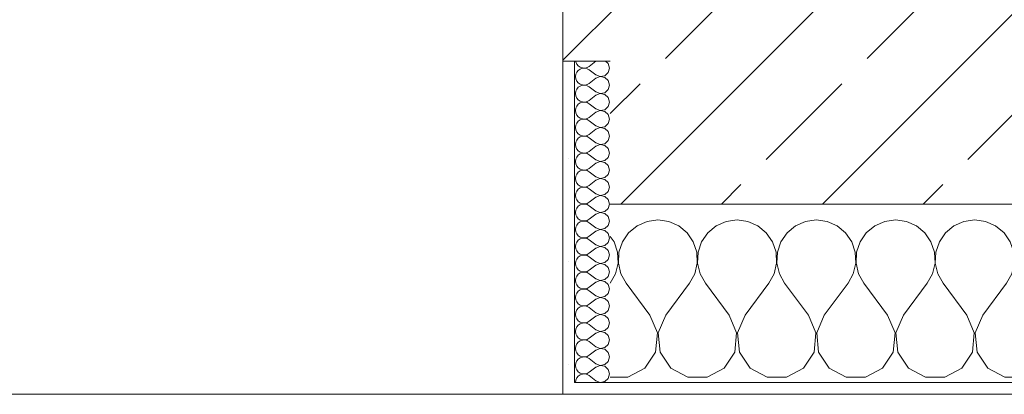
# Model space of a CAD drawing. Header units: metres. Extents: x -3.6 to 84.5, y -11 to 16.8.
# Tile 10 of 229: x 3.063 to 3.892, y -0.155 to 0.16. Entities that reach past the tile are written whole.
import ezdxf

# ---------------------------------------------------------------- set-up
doc = ezdxf.new("R2010")
doc.units = ezdxf.units.M
doc.header["$MEASUREMENT"] = 0
doc.layers.add('604 - Struktur.Wand Aussen', color=7, linetype='Continuous')
pattern_1 = [(0, (0, 0), (0, 0.0866025), [0, -0.05]), (0, (0.025, 0.0433), (0, 0.0866025), [0, -0.05])]

# ---------------------------------------------------------------- blocks, each defined once
blk = doc.blocks.new('*X66')
at = {"layer": '604 - Struktur.Wand Aussen', "color": 7, "linetype": 'Continuous', "lineweight": 5}
for p, q in [((3.58248, -0.01331), (3.57539, -0.01918)), ((3.59089, -0.0096), (3.58248, -0.01331)), ((3.6, -0.00833), (3.59089, -0.0096)), ((3.60911, -0.0096), (3.6, -0.00833)), ((3.61752, -0.01331), (3.60911, -0.0096)), ((3.62461, -0.01918), (3.61752, -0.01331)), ((3.64914, -0.01331), (3.64206, -0.01918)), ((3.65756, -0.0096), (3.64914, -0.01331)), ((3.66667, -0.00833), (3.65756, -0.0096)), ((3.67578, -0.0096), (3.66667, -0.00833)), ((3.68419, -0.01331), (3.67578, -0.0096)), ((3.69127, -0.01918), (3.68419, -0.01331)), ((3.71581, -0.01331), (3.70873, -0.01918)), ((3.72422, -0.0096), (3.71581, -0.01331)), ((3.73333, -0.00833), (3.72422, -0.0096)), ((3.74244, -0.0096), (3.73333, -0.00833)), ((3.75086, -0.01331), (3.74244, -0.0096)), ((3.75794, -0.01918), (3.75086, -0.01331)), ((3.78248, -0.01331), (3.77539, -0.01918)), ((3.79089, -0.0096), (3.78248, -0.01331)), ((3.8, -0.00833), (3.79089, -0.0096)), ((3.80911, -0.0096), (3.8, -0.00833)), ((3.81752, -0.01331), (3.80911, -0.0096)), ((3.82461, -0.01918), (3.81752, -0.01331)), ((3.84914, -0.01331), (3.84206, -0.01918)), ((3.85756, -0.0096), (3.84914, -0.01331)), ((3.86667, -0.00833), (3.85756, -0.0096)), ((3.87578, -0.0096), (3.86667, -0.00833)), ((3.88419, -0.01331), (3.87578, -0.0096)), ((3.89127, -0.01918), (3.88419, -0.01331)), ((3.91581, -0.01331), (3.90873, -0.01918)), ((3.92422, -0.0096), (3.91581, -0.01331)), ((3.93333, -0.00833), (3.92422, -0.0096)), ((3.94244, -0.0096), (3.93333, -0.00833)), ((3.95086, -0.01331), (3.94244, -0.0096)), ((3.95794, -0.01918), (3.95086, -0.01331)), ((3.98248, -0.01331), (3.97539, -0.01918)), ((3.99089, -0.0096), (3.98248, -0.01331)), ((4, -0.00833), (3.99089, -0.0096)), ((4.00911, -0.0096), (4, -0.00833)), ((4.01752, -0.01331), (4.00911, -0.0096)), ((4.02461, -0.01918), (4.01752, -0.01331)), ((4.04914, -0.01331), (4.04206, -0.01918)), ((4.05756, -0.0096), (4.04914, -0.01331)), ((4.06667, -0.00833), (4.05756, -0.0096)), ((4.07578, -0.0096), (4.06667, -0.00833)), ((4.08419, -0.01331), (4.07578, -0.0096)), ((4.09127, -0.01918), (4.08419, -0.01331)), ((4.11581, -0.01331), (4.10873, -0.01918)), ((4.12422, -0.0096), (4.11581, -0.01331)), ((4.13333, -0.00833), (4.12422, -0.0096)), ((4.14244, -0.0096), (4.13333, -0.00833)), ((4.15086, -0.01331), (4.14244, -0.0096)), ((4.15794, -0.01918), (4.15086, -0.01331)), ((4.18248, -0.01331), (4.17539, -0.01918)), ((4.19089, -0.0096), (4.18248, -0.01331)), ((4.2, -0.00833), (4.19089, -0.0096)), ((4.20911, -0.0096), (4.2, -0.00833)), ((4.21752, -0.01331), (4.20911, -0.0096)), ((4.22461, -0.01918), (4.21752, -0.01331)), ((4.24914, -0.01331), (4.24206, -0.01918)), ((4.25756, -0.0096), (4.24914, -0.01331)), ((4.26667, -0.00833), (4.25756, -0.0096)), ((4.27578, -0.0096), (4.26667, -0.00833)), ((4.28419, -0.01331), (4.27578, -0.0096)), ((4.29127, -0.01918), (4.28419, -0.01331)), ((4.31581, -0.01331), (4.30873, -0.01918)), ((4.32422, -0.0096), (4.31581, -0.01331)), ((4.33333, -0.00833), (4.32422, -0.0096)), ((4.34244, -0.0096), (4.33333, -0.00833)), ((4.35086, -0.01331), (4.34244, -0.0096)), ((4.35794, -0.01918), (4.35086, -0.01331)), ((4.38248, -0.01331), (4.37539, -0.01918)), ((4.39089, -0.0096), (4.38248, -0.01331)), ((4.4, -0.00833), (4.39089, -0.0096)), ((4.40911, -0.0096), (4.4, -0.00833)), ((4.41752, -0.01331), (4.40911, -0.0096)), ((4.42461, -0.01918), (4.41752, -0.01331)), ((4.44914, -0.01331), (4.44206, -0.01918)), ((4.45756, -0.0096), (4.44914, -0.01331)), ((4.46667, -0.00833), (4.45756, -0.0096)), ((4.47578, -0.0096), (4.46667, -0.00833)), ((4.48419, -0.01331), (4.47578, -0.0096)), ((4.49127, -0.01918), (4.48419, -0.01331)), ((4.51581, -0.01331), (4.50873, -0.01918)), ((4.52422, -0.0096), (4.51581, -0.01331)), ((4.53333, -0.00833), (4.52422, -0.0096)), ((4.54244, -0.0096), (4.53333, -0.00833)), ((4.55086, -0.01331), (4.54244, -0.0096)), ((4.55794, -0.01918), (4.55086, -0.01331)), ((4.58248, -0.01331), (4.57539, -0.01918)), ((4.59089, -0.0096), (4.58248, -0.01331)), ((4.6, -0.00833), (4.59089, -0.0096)), ((4.60911, -0.0096), (4.6, -0.00833)), ((4.61752, -0.01331), (4.60911, -0.0096)), ((4.62461, -0.01918), (4.61752, -0.01331)), ((4.64914, -0.01331), (4.64206, -0.01918)), ((4.65756, -0.0096), (4.64914, -0.01331)), ((4.66667, -0.00833), (4.65756, -0.0096)), ((4.67578, -0.0096), (4.66667, -0.00833)), ((4.68, -0.01146), (4.67578, -0.0096)), ((3.56315, -0.02676), (3.56, -0.02218)), ((3.57539, -0.01918), (3.57019, -0.02676)), ((3.62981, -0.02676), (3.62461, -0.01918)), ((3.64206, -0.01918), (3.63685, -0.02676)), ((3.69648, -0.02676), (3.69127, -0.01918)), ((3.70873, -0.01918), (3.70352, -0.02676)), ((3.76315, -0.02676), (3.75794, -0.01918)), ((3.77539, -0.01918), (3.77019, -0.02676)), ((3.82981, -0.02676), (3.82461, -0.01918)), ((3.84206, -0.01918), (3.83685, -0.02676)), ((3.89648, -0.02676), (3.89127, -0.01918)), ((3.90873, -0.01918), (3.90352, -0.02676)), ((3.96315, -0.02676), (3.95794, -0.01918)), ((3.97539, -0.01918), (3.97019, -0.02676)), ((4.02981, -0.02676), (4.02461, -0.01918)), ((4.04206, -0.01918), (4.03685, -0.02676)), ((4.09648, -0.02676), (4.09127, -0.01918)), ((4.10873, -0.01918), (4.10352, -0.02676)), ((4.16315, -0.02676), (4.15794, -0.01918)), ((4.17539, -0.01918), (4.17019, -0.02676)), ((4.22981, -0.02676), (4.22461, -0.01918)), ((4.24206, -0.01918), (4.23685, -0.02676)), ((4.29648, -0.02676), (4.29127, -0.01918)), ((4.30873, -0.01918), (4.30352, -0.02676)), ((4.36315, -0.02676), (4.35794, -0.01918)), ((4.37539, -0.01918), (4.37019, -0.02676)), ((4.42981, -0.02676), (4.42461, -0.01918)), ((4.44206, -0.01918), (4.43685, -0.02676)), ((4.49648, -0.02676), (4.49127, -0.01918)), ((4.50873, -0.01918), (4.50352, -0.02676)), ((4.56315, -0.02676), (4.55794, -0.01918)), ((4.57539, -0.01918), (4.57019, -0.02676)), ((4.62981, -0.02676), (4.62461, -0.01918)), ((4.64206, -0.01918), (4.63685, -0.02676)), ((3.56609, -0.03547), (3.56315, -0.02676)), ((3.57019, -0.02676), (3.56725, -0.03547)), ((3.63275, -0.03547), (3.62981, -0.02676)), ((3.63685, -0.02676), (3.63391, -0.03547)), ((3.69942, -0.03547), (3.69648, -0.02676)), ((3.70352, -0.02676), (3.70058, -0.03547)), ((3.76609, -0.03547), (3.76315, -0.02676)), ((3.77019, -0.02676), (3.76725, -0.03547)), ((3.83275, -0.03547), (3.82981, -0.02676)), ((3.83685, -0.02676), (3.83391, -0.03547)), ((3.89942, -0.03547), (3.89648, -0.02676)), ((3.90352, -0.02676), (3.90058, -0.03547)), ((3.96609, -0.03547), (3.96315, -0.02676)), ((3.97019, -0.02676), (3.96725, -0.03547)), ((4.03275, -0.03547), (4.02981, -0.02676)), ((4.03685, -0.02676), (4.03391, -0.03547)), ((4.09942, -0.03547), (4.09648, -0.02676)), ((4.10352, -0.02676), (4.10058, -0.03547)), ((4.16609, -0.03547), (4.16315, -0.02676)), ((4.17019, -0.02676), (4.16725, -0.03547)), ((4.23275, -0.03547), (4.22981, -0.02676)), ((4.23685, -0.02676), (4.23391, -0.03547)), ((4.29942, -0.03547), (4.29648, -0.02676)), ((4.30352, -0.02676), (4.30058, -0.03547)), ((4.36609, -0.03547), (4.36315, -0.02676)), ((4.37019, -0.02676), (4.36725, -0.03547)), ((4.43275, -0.03547), (4.42981, -0.02676)), ((4.43685, -0.02676), (4.43391, -0.03547)), ((4.49942, -0.03547), (4.49648, -0.02676)), ((4.50352, -0.02676), (4.50058, -0.03547)), ((4.56609, -0.03547), (4.56315, -0.02676)), ((4.57019, -0.02676), (4.56725, -0.03547)), ((4.63275, -0.03547), (4.62981, -0.02676)), ((4.63685, -0.02676), (4.63391, -0.03547)), ((3.56653, -0.04466), (3.56609, -0.03547)), ((3.56725, -0.03547), (3.5668, -0.04466)), ((3.6332, -0.04466), (3.63275, -0.03547)), ((3.63391, -0.03547), (3.63347, -0.04466)), ((3.69987, -0.04466), (3.69942, -0.03547)), ((3.70058, -0.03547), (3.70013, -0.04466)), ((3.76653, -0.04466), (3.76609, -0.03547)), ((3.76725, -0.03547), (3.7668, -0.04466)), ((3.8332, -0.04466), (3.83275, -0.03547)), ((3.83391, -0.03547), (3.83347, -0.04466)), ((3.89987, -0.04466), (3.89942, -0.03547)), ((3.90058, -0.03547), (3.90013, -0.04466)), ((3.96653, -0.04466), (3.96609, -0.03547)), ((3.96725, -0.03547), (3.9668, -0.04466)), ((4.0332, -0.04466), (4.03275, -0.03547)), ((4.03391, -0.03547), (4.03347, -0.04466)), ((4.09987, -0.04466), (4.09942, -0.03547)), ((4.10058, -0.03547), (4.10013, -0.04466)), ((4.16653, -0.04466), (4.16609, -0.03547)), ((4.16725, -0.03547), (4.1668, -0.04466)), ((4.2332, -0.04466), (4.23275, -0.03547)), ((4.23391, -0.03547), (4.23347, -0.04466)), ((4.29987, -0.04466), (4.29942, -0.03547)), ((4.30058, -0.03547), (4.30013, -0.04466)), ((4.36653, -0.04466), (4.36609, -0.03547)), ((4.36725, -0.03547), (4.3668, -0.04466)), ((4.4332, -0.04466), (4.43275, -0.03547)), ((4.43391, -0.03547), (4.43347, -0.04466)), ((4.49987, -0.04466), (4.49942, -0.03547)), ((4.50058, -0.03547), (4.50013, -0.04466)), ((4.56653, -0.04466), (4.56609, -0.03547)), ((4.56725, -0.03547), (4.5668, -0.04466)), ((4.6332, -0.04466), (4.63275, -0.03547)), ((4.63391, -0.03547), (4.63347, -0.04466)), ((3.56445, -0.05362), (3.56653, -0.04466)), ((3.5668, -0.04466), (3.56888, -0.05362)), ((3.63112, -0.05362), (3.6332, -0.04466)), ((3.63347, -0.04466), (3.63555, -0.05362)), ((3.69778, -0.05362), (3.69987, -0.04466)), ((3.70013, -0.04466), (3.70222, -0.05362)), ((3.76445, -0.05362), (3.76653, -0.04466)), ((3.7668, -0.04466), (3.76888, -0.05362)), ((3.83112, -0.05362), (3.8332, -0.04466)), ((3.83347, -0.04466), (3.83555, -0.05362)), ((3.89778, -0.05362), (3.89987, -0.04466)), ((3.90013, -0.04466), (3.90222, -0.05362)), ((3.96445, -0.05362), (3.96653, -0.04466)), ((3.9668, -0.04466), (3.96888, -0.05362)), ((4.03112, -0.05362), (4.0332, -0.04466)), ((4.03347, -0.04466), (4.03555, -0.05362)), ((4.09778, -0.05362), (4.09987, -0.04466)), ((4.10013, -0.04466), (4.10222, -0.05362)), ((4.16445, -0.05362), (4.16653, -0.04466)), ((4.1668, -0.04466), (4.16888, -0.05362)), ((4.23112, -0.05362), (4.2332, -0.04466)), ((4.23347, -0.04466), (4.23555, -0.05362)), ((4.29778, -0.05362), (4.29987, -0.04466)), ((4.30013, -0.04466), (4.30222, -0.05362)), ((4.36445, -0.05362), (4.36653, -0.04466)), ((4.3668, -0.04466), (4.36888, -0.05362)), ((4.43112, -0.05362), (4.4332, -0.04466)), ((4.43347, -0.04466), (4.43555, -0.05362)), ((4.49778, -0.05362), (4.49987, -0.04466)), ((4.50013, -0.04466), (4.50222, -0.05362)), ((4.56445, -0.05362), (4.56653, -0.04466)), ((4.5668, -0.04466), (4.56888, -0.05362)), ((4.63112, -0.05362), (4.6332, -0.04466)), ((4.63347, -0.04466), (4.63555, -0.05362)), ((3.56, -0.06167), (3.56445, -0.05362)), ((3.56888, -0.05362), (3.57333, -0.06167)), ((3.62667, -0.06167), (3.63112, -0.05362)), ((3.63555, -0.05362), (3.64, -0.06167)), ((3.69333, -0.06167), (3.69778, -0.05362)), ((3.70222, -0.05362), (3.70667, -0.06167)), ((3.76, -0.06167), (3.76445, -0.05362)), ((3.76888, -0.05362), (3.77333, -0.06167)), ((3.82667, -0.06167), (3.83112, -0.05362)), ((3.83555, -0.05362), (3.84, -0.06167)), ((3.89333, -0.06167), (3.89778, -0.05362)), ((3.90222, -0.05362), (3.90667, -0.06167)), ((3.96, -0.06167), (3.96445, -0.05362)), ((3.96888, -0.05362), (3.97333, -0.06167)), ((4.02667, -0.06167), (4.03112, -0.05362)), ((4.03555, -0.05362), (4.04, -0.06167)), ((4.09333, -0.06167), (4.09778, -0.05362)), ((4.10222, -0.05362), (4.10667, -0.06167)), ((4.16, -0.06167), (4.16445, -0.05362)), ((4.16888, -0.05362), (4.17333, -0.06167)), ((4.22667, -0.06167), (4.23112, -0.05362)), ((4.23555, -0.05362), (4.24, -0.06167)), ((4.29333, -0.06167), (4.29778, -0.05362)), ((4.30222, -0.05362), (4.30667, -0.06167)), ((4.36, -0.06167), (4.36445, -0.05362)), ((4.36888, -0.05362), (4.37333, -0.06167)), ((4.42667, -0.06167), (4.43112, -0.05362)), ((4.43555, -0.05362), (4.44, -0.06167)), ((4.49333, -0.06167), (4.49778, -0.05362)), ((4.50222, -0.05362), (4.50667, -0.06167)), ((4.56, -0.06167), (4.56445, -0.05362)), ((4.56888, -0.05362), (4.57333, -0.06167)), ((4.62667, -0.06167), (4.63112, -0.05362)), ((4.63555, -0.05362), (4.64, -0.06167)), ((3.59333, -0.08833), (3.57333, -0.06167)), ((3.60667, -0.08833), (3.62667, -0.06167)), ((3.66, -0.08833), (3.64, -0.06167)), ((3.67333, -0.08833), (3.69333, -0.06167)), ((3.72667, -0.08833), (3.70667, -0.06167)), ((3.74, -0.08833), (3.76, -0.06167)), ((3.79333, -0.08833), (3.77333, -0.06167)), ((3.80667, -0.08833), (3.82667, -0.06167)), ((3.86, -0.08833), (3.84, -0.06167)), ((3.87333, -0.08833), (3.89333, -0.06167)), ((3.92667, -0.08833), (3.90667, -0.06167)), ((3.94, -0.08833), (3.96, -0.06167)), ((3.99333, -0.08833), (3.97333, -0.06167)), ((4.00667, -0.08833), (4.02667, -0.06167)), ((4.06, -0.08833), (4.04, -0.06167)), ((4.07333, -0.08833), (4.09333, -0.06167)), ((4.12667, -0.08833), (4.10667, -0.06167)), ((4.14, -0.08833), (4.16, -0.06167)), ((4.19333, -0.08833), (4.17333, -0.06167)), ((4.20667, -0.08833), (4.22667, -0.06167)), ((4.26, -0.08833), (4.24, -0.06167)), ((4.27333, -0.08833), (4.29333, -0.06167)), ((4.32667, -0.08833), (4.30667, -0.06167)), ((4.34, -0.08833), (4.36, -0.06167)), ((4.39333, -0.08833), (4.37333, -0.06167)), ((4.40667, -0.08833), (4.42667, -0.06167)), ((4.46, -0.08833), (4.44, -0.06167)), ((4.47333, -0.08833), (4.49333, -0.06167)), ((4.52667, -0.08833), (4.50667, -0.06167)), ((4.54, -0.08833), (4.56, -0.06167)), ((4.59333, -0.08833), (4.57333, -0.06167)), ((4.60667, -0.08833), (4.62667, -0.06167)), ((4.66, -0.08833), (4.64, -0.06167)), ((4.67333, -0.08833), (4.68, -0.07944)), ((3.59962, -0.1033), (3.59333, -0.08833)), ((3.60667, -0.08833), (3.60038, -0.1033)), ((3.66629, -0.1033), (3.66, -0.08833)), ((3.67333, -0.08833), (3.66705, -0.1033)), ((3.73295, -0.1033), (3.72667, -0.08833)), ((3.74, -0.08833), (3.73371, -0.1033)), ((3.79962, -0.1033), (3.79333, -0.08833)), ((3.80667, -0.08833), (3.80038, -0.1033)), ((3.86629, -0.1033), (3.86, -0.08833)), ((3.87333, -0.08833), (3.86705, -0.1033)), ((3.93295, -0.1033), (3.92667, -0.08833)), ((3.94, -0.08833), (3.93371, -0.1033)), ((3.99962, -0.1033), (3.99333, -0.08833)), ((4.00667, -0.08833), (4.00038, -0.1033)), ((4.06629, -0.1033), (4.06, -0.08833)), ((4.07333, -0.08833), (4.06705, -0.1033)), ((4.13295, -0.1033), (4.12667, -0.08833)), ((4.14, -0.08833), (4.13371, -0.1033)), ((4.19962, -0.1033), (4.19333, -0.08833)), ((4.20667, -0.08833), (4.20038, -0.1033)), ((4.26629, -0.1033), (4.26, -0.08833)), ((4.27333, -0.08833), (4.26705, -0.1033)), ((4.33295, -0.1033), (4.32667, -0.08833)), ((4.34, -0.08833), (4.33371, -0.1033)), ((4.39962, -0.1033), (4.39333, -0.08833)), ((4.40667, -0.08833), (4.40038, -0.1033)), ((4.46629, -0.1033), (4.46, -0.08833)), ((4.47333, -0.08833), (4.46705, -0.1033)), ((4.53295, -0.1033), (4.52667, -0.08833)), ((4.54, -0.08833), (4.53371, -0.1033)), ((4.59962, -0.1033), (4.59333, -0.08833)), ((4.60667, -0.08833), (4.60038, -0.1033)), ((4.66629, -0.1033), (4.66, -0.08833)), ((4.67333, -0.08833), (4.66705, -0.1033)), ((3.59808, -0.11947), (3.59962, -0.1033)), ((3.60038, -0.1033), (3.60192, -0.11947)), ((3.66475, -0.11947), (3.66629, -0.1033)), ((3.66705, -0.1033), (3.66858, -0.11947)), ((3.73142, -0.11947), (3.73295, -0.1033)), ((3.73371, -0.1033), (3.73525, -0.11947)), ((3.79808, -0.11947), (3.79962, -0.1033)), ((3.80038, -0.1033), (3.80192, -0.11947)), ((3.86475, -0.11947), (3.86629, -0.1033)), ((3.86705, -0.1033), (3.86858, -0.11947)), ((3.93142, -0.11947), (3.93295, -0.1033)), ((3.93371, -0.1033), (3.93525, -0.11947)), ((3.99808, -0.11947), (3.99962, -0.1033)), ((4.00038, -0.1033), (4.00192, -0.11947)), ((4.06475, -0.11947), (4.06629, -0.1033)), ((4.06705, -0.1033), (4.06858, -0.11947)), ((4.13142, -0.11947), (4.13295, -0.1033)), ((4.13371, -0.1033), (4.13525, -0.11947)), ((4.19808, -0.11947), (4.19962, -0.1033)), ((4.20038, -0.1033), (4.20192, -0.11947)), ((4.26475, -0.11947), (4.26629, -0.1033)), ((4.26705, -0.1033), (4.26858, -0.11947)), ((4.33142, -0.11947), (4.33295, -0.1033)), ((4.33371, -0.1033), (4.33525, -0.11947)), ((4.39808, -0.11947), (4.39962, -0.1033)), ((4.40038, -0.1033), (4.40192, -0.11947)), ((4.46475, -0.11947), (4.46629, -0.1033)), ((4.46705, -0.1033), (4.46858, -0.11947)), ((4.53142, -0.11947), (4.53295, -0.1033)), ((4.53371, -0.1033), (4.53525, -0.11947)), ((4.59808, -0.11947), (4.59962, -0.1033)), ((4.60038, -0.1033), (4.60192, -0.11947)), ((4.66475, -0.11947), (4.66629, -0.1033)), ((4.66705, -0.1033), (4.66858, -0.11947)), ((3.5891, -0.13299), (3.59808, -0.11947)), ((3.60192, -0.11947), (3.6109, -0.13299)), ((3.65576, -0.13299), (3.66475, -0.11947)), ((3.66858, -0.11947), (3.67757, -0.13299)), ((3.72243, -0.13299), (3.73142, -0.11947)), ((3.73525, -0.11947), (3.74424, -0.13299)), ((3.7891, -0.13299), (3.79808, -0.11947)), ((3.80192, -0.11947), (3.8109, -0.13299)), ((3.85576, -0.13299), (3.86475, -0.11947)), ((3.86858, -0.11947), (3.87757, -0.13299)), ((3.92243, -0.13299), (3.93142, -0.11947)), ((3.93525, -0.11947), (3.94424, -0.13299)), ((3.9891, -0.13299), (3.99808, -0.11947)), ((4.00192, -0.11947), (4.0109, -0.13299)), ((4.05576, -0.13299), (4.06475, -0.11947)), ((4.06858, -0.11947), (4.07757, -0.13299)), ((4.12243, -0.13299), (4.13142, -0.11947)), ((4.13525, -0.11947), (4.14424, -0.13299)), ((4.1891, -0.13299), (4.19808, -0.11947)), ((4.20192, -0.11947), (4.2109, -0.13299)), ((4.25576, -0.13299), (4.26475, -0.11947)), ((4.26858, -0.11947), (4.27757, -0.13299)), ((4.32243, -0.13299), (4.33142, -0.11947)), ((4.33525, -0.11947), (4.34424, -0.13299)), ((4.3891, -0.13299), (4.39808, -0.11947)), ((4.40192, -0.11947), (4.4109, -0.13299)), ((4.45576, -0.13299), (4.46475, -0.11947)), ((4.46858, -0.11947), (4.47757, -0.13299)), ((4.52243, -0.13299), (4.53142, -0.11947)), ((4.53525, -0.11947), (4.54424, -0.13299)), ((4.5891, -0.13299), (4.59808, -0.11947)), ((4.60192, -0.11947), (4.6109, -0.13299)), ((4.65576, -0.13299), (4.66475, -0.11947)), ((4.66858, -0.11947), (4.67757, -0.13299)), ((3.56, -0.14066), (3.57479, -0.14066)), ((3.57479, -0.14066), (3.5891, -0.13299)), ((3.6109, -0.13299), (3.62521, -0.14066)), ((3.62521, -0.14066), (3.64145, -0.14066)), ((3.64145, -0.14066), (3.65576, -0.13299)), ((3.67757, -0.13299), (3.69188, -0.14066)), ((3.69188, -0.14066), (3.70812, -0.14066)), ((3.70812, -0.14066), (3.72243, -0.13299)), ((3.74424, -0.13299), (3.75855, -0.14066)), ((3.75855, -0.14066), (3.77479, -0.14066)), ((3.77479, -0.14066), (3.7891, -0.13299)), ((3.8109, -0.13299), (3.82521, -0.14066)), ((3.82521, -0.14066), (3.84145, -0.14066)), ((3.84145, -0.14066), (3.85576, -0.13299)), ((3.87757, -0.13299), (3.89188, -0.14066)), ((3.89188, -0.14066), (3.90812, -0.14066)), ((3.90812, -0.14066), (3.92243, -0.13299)), ((3.94424, -0.13299), (3.95855, -0.14066)), ((3.95855, -0.14066), (3.97479, -0.14066)), ((3.97479, -0.14066), (3.9891, -0.13299)), ((4.0109, -0.13299), (4.02521, -0.14066)), ((4.02521, -0.14066), (4.04145, -0.14066)), ((4.04145, -0.14066), (4.05576, -0.13299)), ((4.07757, -0.13299), (4.09188, -0.14066)), ((4.09188, -0.14066), (4.10812, -0.14066)), ((4.10812, -0.14066), (4.12243, -0.13299)), ((4.14424, -0.13299), (4.15855, -0.14066)), ((4.15855, -0.14066), (4.17479, -0.14066)), ((4.17479, -0.14066), (4.1891, -0.13299)), ((4.2109, -0.13299), (4.22521, -0.14066)), ((4.22521, -0.14066), (4.24145, -0.14066)), ((4.24145, -0.14066), (4.25576, -0.13299)), ((4.27757, -0.13299), (4.29188, -0.14066)), ((4.29188, -0.14066), (4.30812, -0.14066)), ((4.30812, -0.14066), (4.32243, -0.13299)), ((4.34424, -0.13299), (4.35855, -0.14066)), ((4.35855, -0.14066), (4.37479, -0.14066)), ((4.37479, -0.14066), (4.3891, -0.13299)), ((4.4109, -0.13299), (4.42521, -0.14066)), ((4.42521, -0.14066), (4.44145, -0.14066)), ((4.44145, -0.14066), (4.45576, -0.13299)), ((4.47757, -0.13299), (4.49188, -0.14066)), ((4.49188, -0.14066), (4.50812, -0.14066)), ((4.50812, -0.14066), (4.52243, -0.13299)), ((4.54424, -0.13299), (4.55855, -0.14066)), ((4.55855, -0.14066), (4.57479, -0.14066)), ((4.57479, -0.14066), (4.5891, -0.13299)), ((4.6109, -0.13299), (4.62521, -0.14066)), ((4.62521, -0.14066), (4.64145, -0.14066)), ((4.64145, -0.14066), (4.65576, -0.13299)), ((4.67757, -0.13299), (4.68, -0.13429))]:
    blk.add_line(p, q, dxfattribs=at)
blk = doc.blocks.new('*X107')
at = {"layer": '604 - Struktur.Wand Aussen', "color": 7, "linetype": 'Continuous', "lineweight": 5}
for p, q in [((3.53091, 0.125), (3.53099, 0.12448)), ((3.53099, 0.12448), (3.53178, 0.12267)), ((3.54786, 0.125), (3.54214, 0.12071)), ((3.55822, 0.12304), (3.55608, 0.125)), ((3.53178, 0.12267), (3.53304, 0.12116)), ((3.53304, 0.11742), (3.53178, 0.1159)), ((3.53304, 0.12116), (3.53466, 0.12004)), ((3.53466, 0.11853), (3.53304, 0.11742)), ((3.53466, 0.12004), (3.53653, 0.11941)), ((3.53653, 0.11916), (3.53466, 0.11853)), ((3.53653, 0.11941), (3.5385, 0.11931)), ((3.5385, 0.11926), (3.53653, 0.11916)), ((3.5385, 0.11931), (3.54042, 0.11976)), ((3.54042, 0.11881), (3.5385, 0.11926)), ((3.54042, 0.11976), (3.54214, 0.12071)), ((3.54214, 0.11786), (3.54042, 0.11881)), ((3.54786, 0.11357), (3.54214, 0.11786)), ((3.55929, 0.11929), (3.55822, 0.12304)), ((3.55822, 0.11553), (3.55929, 0.11929)), ((3.53099, 0.11409), (3.53071, 0.11214)), ((3.53071, 0.11214), (3.53099, 0.11019)), ((3.53178, 0.1159), (3.53099, 0.11409)), ((3.53099, 0.11019), (3.53178, 0.10839)), ((3.53178, 0.10839), (3.53304, 0.10687)), ((3.54786, 0.11071), (3.54214, 0.10643)), ((3.54786, 0.11357), (3.5515, 0.11217)), ((3.5515, 0.11211), (3.54786, 0.11071)), ((3.5515, 0.11217), (3.55534, 0.1129)), ((3.55534, 0.11139), (3.5515, 0.11211)), ((3.55534, 0.1129), (3.55822, 0.11553)), ((3.55822, 0.10876), (3.55534, 0.11139)), ((3.55929, 0.105), (3.55822, 0.10876)), ((3.53099, 0.09981), (3.53071, 0.09786)), ((3.53178, 0.10161), (3.53099, 0.09981)), ((3.53304, 0.10313), (3.53178, 0.10161)), ((3.53304, 0.10687), (3.53466, 0.10575)), ((3.53466, 0.10425), (3.53304, 0.10313)), ((3.53466, 0.10575), (3.53653, 0.10512)), ((3.53653, 0.10488), (3.53466, 0.10425)), ((3.53653, 0.10512), (3.5385, 0.10503)), ((3.5385, 0.10497), (3.53653, 0.10488)), ((3.5385, 0.10503), (3.54042, 0.10547)), ((3.54042, 0.10453), (3.5385, 0.10497)), ((3.54042, 0.10547), (3.54214, 0.10643)), ((3.54214, 0.10357), (3.54042, 0.10453)), ((3.54786, 0.09929), (3.54214, 0.10357)), ((3.55534, 0.09861), (3.55822, 0.10124)), ((3.55822, 0.10124), (3.55929, 0.105)), ((3.53071, 0.09786), (3.53099, 0.09591)), ((3.53099, 0.09591), (3.53178, 0.0941)), ((3.53178, 0.0941), (3.53304, 0.09258)), ((3.53304, 0.09258), (3.53466, 0.09147)), ((3.53466, 0.09147), (3.53653, 0.09084)), ((3.5385, 0.09074), (3.54042, 0.09119)), ((3.54042, 0.09119), (3.54214, 0.09214)), ((3.54786, 0.09643), (3.54214, 0.09214)), ((3.54786, 0.09929), (3.5515, 0.09789)), ((3.5515, 0.09783), (3.54786, 0.09643)), ((3.5515, 0.09789), (3.55534, 0.09861)), ((3.55534, 0.0971), (3.5515, 0.09783)), ((3.55822, 0.09447), (3.55534, 0.0971)), ((3.55929, 0.09071), (3.55822, 0.09447)), ((3.53099, 0.08552), (3.53071, 0.08357)), ((3.53071, 0.08357), (3.53099, 0.08162)), ((3.53178, 0.08733), (3.53099, 0.08552)), ((3.53304, 0.08884), (3.53178, 0.08733)), ((3.53466, 0.08996), (3.53304, 0.08884)), ((3.53653, 0.09059), (3.53466, 0.08996)), ((3.53653, 0.09084), (3.5385, 0.09074)), ((3.5385, 0.09069), (3.53653, 0.09059)), ((3.54042, 0.09024), (3.5385, 0.09069)), ((3.54214, 0.08929), (3.54042, 0.09024)), ((3.54786, 0.085), (3.54214, 0.08929)), ((3.54786, 0.085), (3.5515, 0.0836)), ((3.5515, 0.08354), (3.54786, 0.08214)), ((3.5515, 0.0836), (3.55534, 0.08433)), ((3.55534, 0.08282), (3.5515, 0.08354)), ((3.55534, 0.08433), (3.55822, 0.08696)), ((3.55822, 0.08696), (3.55929, 0.09071)), ((3.53099, 0.08162), (3.53178, 0.07982)), ((3.53178, 0.07982), (3.53304, 0.0783)), ((3.53304, 0.0783), (3.53466, 0.07718)), ((3.53466, 0.07567), (3.53304, 0.07456)), ((3.53466, 0.07718), (3.53653, 0.07655)), ((3.53653, 0.0763), (3.53466, 0.07567)), ((3.53653, 0.07655), (3.5385, 0.07646)), ((3.5385, 0.0764), (3.53653, 0.0763)), ((3.5385, 0.07646), (3.54042, 0.0769)), ((3.54042, 0.07595), (3.5385, 0.0764)), ((3.54042, 0.0769), (3.54214, 0.07786)), ((3.54214, 0.075), (3.54042, 0.07595)), ((3.54786, 0.08214), (3.54214, 0.07786)), ((3.54786, 0.07071), (3.54214, 0.075)), ((3.55822, 0.08018), (3.55534, 0.08282)), ((3.55929, 0.07643), (3.55822, 0.08018)), ((3.55822, 0.07267), (3.55929, 0.07643)), ((3.53099, 0.07124), (3.53071, 0.06929)), ((3.53071, 0.06929), (3.53099, 0.06733)), ((3.53178, 0.07304), (3.53099, 0.07124)), ((3.53099, 0.06733), (3.53178, 0.06553)), ((3.53304, 0.07456), (3.53178, 0.07304)), ((3.54786, 0.06786), (3.54214, 0.06357)), ((3.54786, 0.07071), (3.5515, 0.06931)), ((3.5515, 0.06926), (3.54786, 0.06786)), ((3.5515, 0.06931), (3.55534, 0.07004)), ((3.55534, 0.06853), (3.5515, 0.06926)), ((3.55534, 0.07004), (3.55822, 0.07267)), ((3.55822, 0.0659), (3.55534, 0.06853)), ((3.53178, 0.05876), (3.53099, 0.05695)), ((3.53178, 0.06553), (3.53304, 0.06401)), ((3.53304, 0.06027), (3.53178, 0.05876)), ((3.53304, 0.06401), (3.53466, 0.0629)), ((3.53466, 0.06139), (3.53304, 0.06027)), ((3.53466, 0.0629), (3.53653, 0.06227)), ((3.53653, 0.06202), (3.53466, 0.06139)), ((3.53653, 0.06227), (3.5385, 0.06217)), ((3.5385, 0.06211), (3.53653, 0.06202)), ((3.5385, 0.06217), (3.54042, 0.06262)), ((3.54042, 0.06167), (3.5385, 0.06211)), ((3.54042, 0.06262), (3.54214, 0.06357)), ((3.54214, 0.06071), (3.54042, 0.06167)), ((3.54786, 0.05643), (3.54214, 0.06071)), ((3.55534, 0.05575), (3.55822, 0.05839)), ((3.55929, 0.06214), (3.55822, 0.0659)), ((3.55822, 0.05839), (3.55929, 0.06214)), ((3.53099, 0.05695), (3.53071, 0.055)), ((3.53071, 0.055), (3.53099, 0.05305)), ((3.53099, 0.05305), (3.53178, 0.05124)), ((3.53178, 0.05124), (3.53304, 0.04973)), ((3.53304, 0.04973), (3.53466, 0.04861)), ((3.54786, 0.05357), (3.54214, 0.04929)), ((3.54786, 0.05643), (3.5515, 0.05503)), ((3.5515, 0.05497), (3.54786, 0.05357)), ((3.5515, 0.05503), (3.55534, 0.05575)), ((3.55534, 0.05425), (3.5515, 0.05497)), ((3.55822, 0.05161), (3.55534, 0.05425)), ((3.55929, 0.04786), (3.55822, 0.05161)), ((3.53099, 0.04267), (3.53071, 0.04071)), ((3.53178, 0.04447), (3.53099, 0.04267)), ((3.53304, 0.04599), (3.53178, 0.04447)), ((3.53466, 0.0471), (3.53304, 0.04599)), ((3.53466, 0.04861), (3.53653, 0.04798)), ((3.53653, 0.04773), (3.53466, 0.0471)), ((3.53653, 0.04798), (3.5385, 0.04789)), ((3.5385, 0.04783), (3.53653, 0.04773)), ((3.5385, 0.04789), (3.54042, 0.04833)), ((3.54042, 0.04738), (3.5385, 0.04783)), ((3.54042, 0.04833), (3.54214, 0.04929)), ((3.54214, 0.04643), (3.54042, 0.04738)), ((3.54786, 0.04214), (3.54214, 0.04643)), ((3.54786, 0.04214), (3.5515, 0.04074)), ((3.5515, 0.04074), (3.55534, 0.04147)), ((3.55534, 0.04147), (3.55822, 0.0441)), ((3.55822, 0.0441), (3.55929, 0.04786)), ((3.53071, 0.04071), (3.53099, 0.03876)), ((3.53099, 0.03876), (3.53178, 0.03696)), ((3.53178, 0.03696), (3.53304, 0.03544)), ((3.53304, 0.03544), (3.53466, 0.03433)), ((3.53466, 0.03433), (3.53653, 0.0337)), ((3.53653, 0.03345), (3.53466, 0.03282)), ((3.53653, 0.0337), (3.5385, 0.0336)), ((3.5385, 0.03354), (3.53653, 0.03345)), ((3.5385, 0.0336), (3.54042, 0.03405)), ((3.54042, 0.0331), (3.5385, 0.03354)), ((3.54042, 0.03405), (3.54214, 0.035)), ((3.54786, 0.03929), (3.54214, 0.035)), ((3.5515, 0.04069), (3.54786, 0.03929)), ((3.55534, 0.03996), (3.5515, 0.04069)), ((3.55822, 0.03733), (3.55534, 0.03996)), ((3.55929, 0.03357), (3.55822, 0.03733)), ((3.55822, 0.02982), (3.55929, 0.03357)), ((3.53099, 0.02838), (3.53071, 0.02643)), ((3.53071, 0.02643), (3.53099, 0.02448)), ((3.53178, 0.03018), (3.53099, 0.02838)), ((3.53304, 0.0317), (3.53178, 0.03018)), ((3.53466, 0.03282), (3.53304, 0.0317)), ((3.54214, 0.03214), (3.54042, 0.0331)), ((3.54786, 0.02786), (3.54214, 0.03214)), ((3.54786, 0.025), (3.54214, 0.02071)), ((3.54786, 0.02786), (3.5515, 0.02646)), ((3.5515, 0.0264), (3.54786, 0.025)), ((3.5515, 0.02646), (3.55534, 0.02718)), ((3.55534, 0.02567), (3.5515, 0.0264)), ((3.55534, 0.02718), (3.55822, 0.02982)), ((3.55822, 0.02304), (3.55534, 0.02567)), ((3.53099, 0.02448), (3.53178, 0.02267)), ((3.53178, 0.02267), (3.53304, 0.02116)), ((3.53304, 0.01742), (3.53178, 0.0159)), ((3.53304, 0.02116), (3.53466, 0.02004)), ((3.53466, 0.01853), (3.53304, 0.01742)), ((3.53466, 0.02004), (3.53653, 0.01941)), ((3.53653, 0.01916), (3.53466, 0.01853)), ((3.53653, 0.01941), (3.5385, 0.01931)), ((3.5385, 0.01926), (3.53653, 0.01916)), ((3.5385, 0.01931), (3.54042, 0.01976)), ((3.54042, 0.01881), (3.5385, 0.01926)), ((3.54042, 0.01976), (3.54214, 0.02071)), ((3.54214, 0.01786), (3.54042, 0.01881)), ((3.54786, 0.01357), (3.54214, 0.01786)), ((3.55929, 0.01929), (3.55822, 0.02304)), ((3.55822, 0.01553), (3.55929, 0.01929)), ((3.53099, 0.01409), (3.53071, 0.01214)), ((3.53071, 0.01214), (3.53099, 0.01019)), ((3.53178, 0.0159), (3.53099, 0.01409)), ((3.53099, 0.01019), (3.53178, 0.00839)), ((3.53178, 0.00839), (3.53304, 0.00687)), ((3.54786, 0.01071), (3.54214, 0.00643)), ((3.54786, 0.01357), (3.5515, 0.01217)), ((3.5515, 0.01211), (3.54786, 0.01071)), ((3.5515, 0.01217), (3.55534, 0.0129)), ((3.55534, 0.01139), (3.5515, 0.01211)), ((3.55534, 0.0129), (3.55822, 0.01553)), ((3.55822, 0.00876), (3.55534, 0.01139)), ((3.55929, 0.005), (3.55822, 0.00876)), ((3.53178, 0.00161), (3.53099, -0.00019)), ((3.53304, 0.00313), (3.53178, 0.00161)), ((3.53304, 0.00687), (3.53466, 0.00575)), ((3.53466, 0.00425), (3.53304, 0.00313)), ((3.53466, 0.00575), (3.53653, 0.00512)), ((3.53653, 0.00488), (3.53466, 0.00425)), ((3.53653, 0.00512), (3.5385, 0.00503)), ((3.5385, 0.00497), (3.53653, 0.00488)), ((3.5385, 0.00503), (3.54042, 0.00547)), ((3.54042, 0.00453), (3.5385, 0.00497)), ((3.54042, 0.00547), (3.54214, 0.00643)), ((3.54214, 0.00357), (3.54042, 0.00453)), ((3.54786, -0.00071), (3.54214, 0.00357)), ((3.55534, -0.00139), (3.55822, 0.00124)), ((3.55822, 0.00124), (3.55929, 0.005)), ((3.53099, -0.00019), (3.53071, -0.00214)), ((3.53071, -0.00214), (3.53099, -0.00409)), ((3.53099, -0.00409), (3.53178, -0.0059)), ((3.53178, -0.0059), (3.53304, -0.00742)), ((3.53304, -0.00742), (3.53466, -0.00853)), ((3.54042, -0.00881), (3.54214, -0.00786)), ((3.54786, -0.00357), (3.54214, -0.00786)), ((3.54786, -0.00071), (3.5515, -0.00211)), ((3.5515, -0.00217), (3.54786, -0.00357)), ((3.5515, -0.00211), (3.55534, -0.00139)), ((3.55534, -0.0029), (3.5515, -0.00217)), ((3.55822, -0.00553), (3.55534, -0.0029)), ((3.55929, -0.00929), (3.55822, -0.00553)), ((3.53099, -0.01448), (3.53071, -0.01643)), ((3.53071, -0.01643), (3.53099, -0.01838)), ((3.53178, -0.01267), (3.53099, -0.01448)), ((3.53304, -0.01116), (3.53178, -0.01267)), ((3.53466, -0.01004), (3.53304, -0.01116)), ((3.53466, -0.00853), (3.53653, -0.00916)), ((3.53653, -0.00941), (3.53466, -0.01004)), ((3.53653, -0.00916), (3.5385, -0.00926)), ((3.5385, -0.00931), (3.53653, -0.00941)), ((3.5385, -0.00926), (3.54042, -0.00881)), ((3.54042, -0.00976), (3.5385, -0.00931)), ((3.54214, -0.01071), (3.54042, -0.00976)), ((3.54786, -0.015), (3.54214, -0.01071)), ((3.54786, -0.015), (3.5515, -0.0164)), ((3.5515, -0.01646), (3.54786, -0.01786)), ((3.5515, -0.0164), (3.55534, -0.01567)), ((3.55534, -0.01718), (3.5515, -0.01646)), ((3.55534, -0.01567), (3.55822, -0.01304)), ((3.55822, -0.01304), (3.55929, -0.00929)), ((3.53099, -0.01838), (3.53178, -0.02018)), ((3.53178, -0.02018), (3.53304, -0.0217)), ((3.53304, -0.0217), (3.53466, -0.02282)), ((3.53466, -0.02433), (3.53304, -0.02544)), ((3.53466, -0.02282), (3.53653, -0.02345)), ((3.53653, -0.0237), (3.53466, -0.02433)), ((3.53653, -0.02345), (3.5385, -0.02354)), ((3.5385, -0.0236), (3.53653, -0.0237)), ((3.5385, -0.02354), (3.54042, -0.0231)), ((3.54042, -0.02405), (3.5385, -0.0236)), ((3.54042, -0.0231), (3.54214, -0.02214)), ((3.54214, -0.025), (3.54042, -0.02405)), ((3.54786, -0.01786), (3.54214, -0.02214)), ((3.55822, -0.01982), (3.55534, -0.01718)), ((3.55929, -0.02357), (3.55822, -0.01982)), ((3.55822, -0.02733), (3.55929, -0.02357)), ((3.53099, -0.02876), (3.53071, -0.03071)), ((3.53071, -0.03071), (3.53099, -0.03267)), ((3.53178, -0.02696), (3.53099, -0.02876)), ((3.53099, -0.03267), (3.53178, -0.03447)), ((3.53304, -0.02544), (3.53178, -0.02696)), ((3.54786, -0.02929), (3.54214, -0.025)), ((3.54786, -0.03214), (3.54214, -0.03643)), ((3.54786, -0.02929), (3.5515, -0.03069)), ((3.5515, -0.03074), (3.54786, -0.03214)), ((3.5515, -0.03069), (3.55534, -0.02996)), ((3.55534, -0.03147), (3.5515, -0.03074)), ((3.55534, -0.02996), (3.55822, -0.02733)), ((3.55822, -0.0341), (3.55534, -0.03147)), ((3.53178, -0.04124), (3.53099, -0.04305)), ((3.53178, -0.03447), (3.53304, -0.03599)), ((3.53304, -0.03973), (3.53178, -0.04124)), ((3.53304, -0.03599), (3.53466, -0.0371)), ((3.53466, -0.03861), (3.53304, -0.03973)), ((3.53466, -0.0371), (3.53653, -0.03773)), ((3.53653, -0.03798), (3.53466, -0.03861)), ((3.53653, -0.03773), (3.5385, -0.03783)), ((3.5385, -0.03789), (3.53653, -0.03798)), ((3.5385, -0.03783), (3.54042, -0.03738)), ((3.54042, -0.03833), (3.5385, -0.03789)), ((3.54042, -0.03738), (3.54214, -0.03643)), ((3.54214, -0.03929), (3.54042, -0.03833)), ((3.54786, -0.04357), (3.54214, -0.03929)), ((3.55929, -0.03786), (3.55822, -0.0341)), ((3.55822, -0.04161), (3.55929, -0.03786)), ((3.53099, -0.04305), (3.53071, -0.045)), ((3.53071, -0.045), (3.53099, -0.04695)), ((3.53099, -0.04695), (3.53178, -0.04876)), ((3.53178, -0.04876), (3.53304, -0.05027)), ((3.54786, -0.04643), (3.54214, -0.05071)), ((3.54786, -0.04357), (3.5515, -0.04497)), ((3.5515, -0.04503), (3.54786, -0.04643)), ((3.5515, -0.04497), (3.55534, -0.04425)), ((3.55534, -0.04575), (3.5515, -0.04503)), ((3.55534, -0.04425), (3.55822, -0.04161)), ((3.55822, -0.04839), (3.55534, -0.04575)), ((3.55929, -0.05214), (3.55822, -0.04839)), ((3.53099, -0.05733), (3.53071, -0.05929)), ((3.53178, -0.05553), (3.53099, -0.05733)), ((3.53304, -0.05401), (3.53178, -0.05553)), ((3.53304, -0.05027), (3.53466, -0.05139)), ((3.53466, -0.0529), (3.53304, -0.05401)), ((3.53466, -0.05139), (3.53653, -0.05202)), ((3.53653, -0.05227), (3.53466, -0.0529)), ((3.53653, -0.05202), (3.5385, -0.05211)), ((3.5385, -0.05217), (3.53653, -0.05227)), ((3.5385, -0.05211), (3.54042, -0.05167)), ((3.54042, -0.05262), (3.5385, -0.05217)), ((3.54042, -0.05167), (3.54214, -0.05071)), ((3.54214, -0.05357), (3.54042, -0.05262)), ((3.54786, -0.05786), (3.54214, -0.05357)), ((3.54786, -0.05786), (3.5515, -0.05926)), ((3.55534, -0.05853), (3.55822, -0.0559)), ((3.55822, -0.0559), (3.55929, -0.05214)), ((3.53071, -0.05929), (3.53099, -0.06124)), ((3.53099, -0.06124), (3.53178, -0.06304)), ((3.53178, -0.06304), (3.53304, -0.06456)), ((3.53304, -0.06456), (3.53466, -0.06567)), ((3.53466, -0.06567), (3.53653, -0.0663)), ((3.5385, -0.0664), (3.54042, -0.06595)), ((3.54042, -0.06595), (3.54214, -0.065)), ((3.54786, -0.06071), (3.54214, -0.065)), ((3.5515, -0.05931), (3.54786, -0.06071)), ((3.5515, -0.05926), (3.55534, -0.05853)), ((3.55534, -0.06004), (3.5515, -0.05931)), ((3.55822, -0.06267), (3.55534, -0.06004)), ((3.55929, -0.06643), (3.55822, -0.06267)), ((3.53099, -0.07162), (3.53071, -0.07357)), ((3.53071, -0.07357), (3.53099, -0.07552)), ((3.53178, -0.06982), (3.53099, -0.07162)), ((3.53304, -0.0683), (3.53178, -0.06982)), ((3.53466, -0.06718), (3.53304, -0.0683)), ((3.53653, -0.06655), (3.53466, -0.06718)), ((3.53653, -0.0663), (3.5385, -0.0664)), ((3.5385, -0.06646), (3.53653, -0.06655)), ((3.54042, -0.0669), (3.5385, -0.06646)), ((3.54214, -0.06786), (3.54042, -0.0669)), ((3.54786, -0.07214), (3.54214, -0.06786)), ((3.54786, -0.07214), (3.5515, -0.07354)), ((3.5515, -0.0736), (3.54786, -0.075)), ((3.5515, -0.07354), (3.55534, -0.07282)), ((3.55534, -0.07433), (3.5515, -0.0736)), ((3.55534, -0.07282), (3.55822, -0.07018)), ((3.55822, -0.07696), (3.55534, -0.07433)), ((3.55822, -0.07018), (3.55929, -0.06643)), ((3.53099, -0.07552), (3.53178, -0.07733)), ((3.53178, -0.07733), (3.53304, -0.07884)), ((3.53304, -0.08258), (3.53178, -0.0841)), ((3.53304, -0.07884), (3.53466, -0.07996)), ((3.53466, -0.08147), (3.53304, -0.08258)), ((3.53466, -0.07996), (3.53653, -0.08059)), ((3.53653, -0.08084), (3.53466, -0.08147)), ((3.53653, -0.08059), (3.5385, -0.08069)), ((3.5385, -0.08074), (3.53653, -0.08084)), ((3.5385, -0.08069), (3.54042, -0.08024)), ((3.54042, -0.08119), (3.5385, -0.08074)), ((3.54042, -0.08024), (3.54214, -0.07929)), ((3.54214, -0.08214), (3.54042, -0.08119)), ((3.54786, -0.075), (3.54214, -0.07929)), ((3.54786, -0.08643), (3.54214, -0.08214)), ((3.55929, -0.08071), (3.55822, -0.07696)), ((3.55822, -0.08447), (3.55929, -0.08071)), ((3.53099, -0.08591), (3.53071, -0.08786)), ((3.53071, -0.08786), (3.53099, -0.08981)), ((3.53178, -0.0841), (3.53099, -0.08591)), ((3.53099, -0.08981), (3.53178, -0.09161)), ((3.54786, -0.08929), (3.54214, -0.09357)), ((3.54786, -0.08643), (3.5515, -0.08783)), ((3.5515, -0.08789), (3.54786, -0.08929)), ((3.5515, -0.08783), (3.55534, -0.0871)), ((3.55534, -0.08861), (3.5515, -0.08789)), ((3.55534, -0.0871), (3.55822, -0.08447)), ((3.55822, -0.09124), (3.55534, -0.08861)), ((3.53178, -0.09839), (3.53099, -0.10019)), ((3.53178, -0.09161), (3.53304, -0.09313)), ((3.53304, -0.09687), (3.53178, -0.09839)), ((3.53304, -0.09313), (3.53466, -0.09425)), ((3.53466, -0.09575), (3.53304, -0.09687)), ((3.53466, -0.09425), (3.53653, -0.09488)), ((3.53653, -0.09512), (3.53466, -0.09575)), ((3.53653, -0.09488), (3.5385, -0.09497)), ((3.5385, -0.09503), (3.53653, -0.09512)), ((3.5385, -0.09497), (3.54042, -0.09453)), ((3.54042, -0.09547), (3.5385, -0.09503)), ((3.54042, -0.09453), (3.54214, -0.09357)), ((3.54214, -0.09643), (3.54042, -0.09547)), ((3.54786, -0.10071), (3.54214, -0.09643)), ((3.55534, -0.10139), (3.55822, -0.09876)), ((3.55929, -0.095), (3.55822, -0.09124)), ((3.55822, -0.09876), (3.55929, -0.095)), ((3.53099, -0.10019), (3.53071, -0.10214)), ((3.53071, -0.10214), (3.53099, -0.10409)), ((3.53099, -0.10409), (3.53178, -0.1059)), ((3.53178, -0.1059), (3.53304, -0.10742)), ((3.53304, -0.10742), (3.53466, -0.10853)), ((3.54786, -0.10357), (3.54214, -0.10786)), ((3.54786, -0.10071), (3.5515, -0.10211)), ((3.5515, -0.10217), (3.54786, -0.10357)), ((3.5515, -0.10211), (3.55534, -0.10139)), ((3.55534, -0.1029), (3.5515, -0.10217)), ((3.55822, -0.10553), (3.55534, -0.1029)), ((3.55929, -0.10929), (3.55822, -0.10553)), ((3.53099, -0.11448), (3.53071, -0.11643)), ((3.53178, -0.11267), (3.53099, -0.11448)), ((3.53304, -0.11116), (3.53178, -0.11267)), ((3.53466, -0.11004), (3.53304, -0.11116)), ((3.53466, -0.10853), (3.53653, -0.10916)), ((3.53653, -0.10941), (3.53466, -0.11004)), ((3.53653, -0.10916), (3.5385, -0.10926)), ((3.5385, -0.10931), (3.53653, -0.10941)), ((3.5385, -0.10926), (3.54042, -0.10881)), ((3.54042, -0.10976), (3.5385, -0.10931)), ((3.54042, -0.10881), (3.54214, -0.10786)), ((3.54214, -0.11071), (3.54042, -0.10976)), ((3.54786, -0.115), (3.54214, -0.11071)), ((3.54786, -0.115), (3.5515, -0.1164)), ((3.5515, -0.1164), (3.55534, -0.11567)), ((3.55534, -0.11567), (3.55822, -0.11304)), ((3.55822, -0.11304), (3.55929, -0.10929)), ((3.53071, -0.11643), (3.53099, -0.11838)), ((3.53099, -0.11838), (3.53178, -0.12018)), ((3.53178, -0.12018), (3.53304, -0.1217)), ((3.53304, -0.1217), (3.53466, -0.12282)), ((3.53466, -0.12282), (3.53653, -0.12345)), ((3.53653, -0.1237), (3.53466, -0.12433)), ((3.53653, -0.12345), (3.5385, -0.12354)), ((3.5385, -0.1236), (3.53653, -0.1237)), ((3.5385, -0.12354), (3.54042, -0.1231)), ((3.54042, -0.12405), (3.5385, -0.1236)), ((3.54042, -0.1231), (3.54214, -0.12214)), ((3.54214, -0.125), (3.54042, -0.12405)), ((3.54786, -0.11786), (3.54214, -0.12214)), ((3.5515, -0.11646), (3.54786, -0.11786)), ((3.55534, -0.11718), (3.5515, -0.11646)), ((3.55822, -0.11982), (3.55534, -0.11718)), ((3.55929, -0.12357), (3.55822, -0.11982)), ((3.55822, -0.12733), (3.55929, -0.12357)), ((3.53099, -0.12876), (3.53071, -0.13071)), ((3.53071, -0.13071), (3.53099, -0.13267)), ((3.53178, -0.12696), (3.53099, -0.12876)), ((3.53304, -0.12544), (3.53178, -0.12696)), ((3.53466, -0.12433), (3.53304, -0.12544)), ((3.54786, -0.12929), (3.54214, -0.125)), ((3.54786, -0.13214), (3.54214, -0.13643)), ((3.54786, -0.12929), (3.5515, -0.13069)), ((3.5515, -0.13074), (3.54786, -0.13214)), ((3.5515, -0.13069), (3.55534, -0.12996)), ((3.55534, -0.13147), (3.5515, -0.13074)), ((3.55534, -0.12996), (3.55822, -0.12733)), ((3.55822, -0.1341), (3.55534, -0.13147)), ((3.53099, -0.13267), (3.53178, -0.13447)), ((3.53178, -0.13447), (3.53304, -0.13599)), ((3.53304, -0.13973), (3.53178, -0.14124)), ((3.53304, -0.13599), (3.53466, -0.1371)), ((3.53466, -0.13861), (3.53304, -0.13973)), ((3.53466, -0.1371), (3.53653, -0.13773)), ((3.53653, -0.13798), (3.53466, -0.13861)), ((3.53653, -0.13773), (3.5385, -0.13783)), ((3.5385, -0.13789), (3.53653, -0.13798)), ((3.5385, -0.13783), (3.54042, -0.13738)), ((3.54042, -0.13833), (3.5385, -0.13789)), ((3.54042, -0.13738), (3.54214, -0.13643)), ((3.54214, -0.13929), (3.54042, -0.13833)), ((3.54786, -0.14357), (3.54214, -0.13929)), ((3.55929, -0.13786), (3.55822, -0.1341)), ((3.55822, -0.14161), (3.55929, -0.13786)), ((3.53099, -0.14305), (3.53071, -0.145)), ((3.53178, -0.14124), (3.53099, -0.14305)), ((3.54786, -0.14357), (3.5515, -0.14497)), ((3.5515, -0.14497), (3.55534, -0.14425)), ((3.55534, -0.14425), (3.55822, -0.14161))]:
    blk.add_line(p, q, dxfattribs=at)

msp = doc.modelspace()

# ---------------------------------------------------------------- hatches: boundary and pattern name
at = {"layer": '604 - Struktur.Wand Aussen', "linetype": 'Continuous', "lineweight": 0, "true_color": 0x000000}
h = msp.add_hatch(dxfattribs=at)
h.set_pattern_fill('Beton__Stahlbeton_0001', color=18, style=0, pattern_type=2)
h.set_pattern_definition([(45, (0, 0), (-0.0848528, 0.0848528), []), (45, (-0.04243, 0.04243), (-0.0848528, 0.0848528), [0.09, -0.03])])
h.paths.add_polyline_path([(3.52, 0.195), (3.52, 0.125), (3.53, 0.125), (3.56, 0.125), (3.56, 0.005), (4.68, 0.005), (4.68, 0.125), (4.71, 0.125), (4.72, 0.125), (4.72, 0.195), (4.71, 0.195), (4.71, 0.245), (3.53, 0.245), (3.53, 0.195)])
h = msp.add_hatch(dxfattribs=at)
h.set_pattern_fill('Verputz_0001', color=18, style=0, pattern_type=2)
h.set_pattern_definition(pattern_1)
h.paths.add_polyline_path([(3.53, -0.155), (3.53, 0.125), (3.52, 0.125), (3.52, -0.155)])
h = msp.add_hatch(dxfattribs=at)
h.set_pattern_fill('Verputz_0001', color=18, style=0, pattern_type=2)
h.set_pattern_definition(pattern_1)
h.paths.add_polyline_path([(3.53, -0.155), (4.71, -0.155), (4.71, -0.145), (3.53, -0.145)])

# ---------------------------------------------------------------- linework, layer by layer
at = {"layer": '604 - Struktur.Wand Aussen', "color": 7, "linetype": 'Continuous', "lineweight": 13}
for p, q in [((3.52, 0.125), (3.52, 0.195)), ((3.56, 0.005), (4.68, 0.005)), ((1.12, -0.155), (3.52, -0.155))]:
    msp.add_line(p, q, dxfattribs=at)
at = {"layer": '604 - Struktur.Wand Aussen', "color": 7, "linetype": 'Continuous', "lineweight": 5}
for p, q in [((3.52, 0.005), (3.52, 0.125)), ((3.53, 0.125), (3.52, 0.125)), ((3.56, 0.125), (3.53, 0.125)), ((3.53, 0.125), (3.53, -0.145)), ((3.53, -0.145), (3.53, 0.125)), ((3.52, -0.005), (3.52, 0.005)), ((3.52, -0.145), (3.52, -0.005)), ((3.52, -0.155), (3.52, -0.145)), ((3.56, -0.145), (3.53, -0.145)), ((3.56, -0.145), (4.68, -0.145)), ((3.53, -0.155), (3.52, -0.155))]:
    msp.add_line(p, q, dxfattribs=at)
at = {"layer": '604 - Struktur.Wand Aussen', "color": 7, "linetype": 'Continuous', "lineweight": 5, "flags": 128}
msp.add_lwpolyline([(3.53, -0.155), (4.71, -0.155)], dxfattribs=at)

# ---------------------------------------------------------------- block references
at = {"layer": '604 - Struktur.Wand Aussen', "color": 7, "lineweight": 18}
for name in ['*X107', '*X66']:
    msp.add_blockref(name, (0, 0), dxfattribs=at)

doc.saveas('drawing.dxf')
